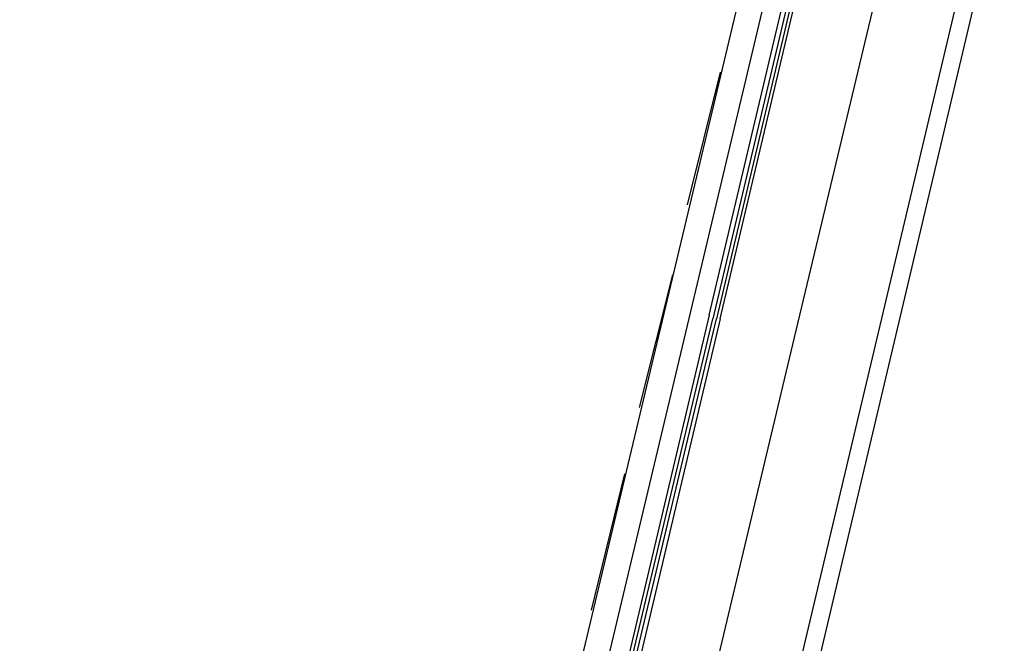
# Model space of a CAD drawing. Header units: feet. Extents: x -79 to 198, y -22 to 181.
# Tile 217 of 256: x 124.19 to 127.75, y 124.08 to 126.34. Entities that reach past the tile are written whole.
import ezdxf

# ---------------------------------------------------------------- set-up
doc = ezdxf.new("R2010")
doc.units = ezdxf.units.FT
doc.layers.add('A-LINEA', color=7, linetype='CONTINUOUS')

msp = doc.modelspace()

# ---------------------------------------------------------------- linework, layer by layer
at = {"layer": 'A-LINEA'}
for p, q in [((128.0267, 128.0444), (124.1867, 111.8044)), ((126.9467, 127.0844), (125.2267, 119.8711)), ((127.6933, 126.9111), (125.9867, 119.6978)), ((126.6133, 125.2844), (127, 126.9111)), ((126.72, 126.1511), (126.6, 125.6711)), ((126.5467, 125.4178), (126.4267, 124.9378)), ((126.3733, 124.6978), (126.2533, 124.2044))]:
    msp.add_line(p, q, dxfattribs=at)
for points in [[(127.4133, 126.9778), (126.9867, 125.1911), (126.6, 123.5644)], [(126.68, 125.2711), (127.08, 126.9644), (127.0933, 126.9644), (127.0933, 126.9511), (126.6933, 125.2578)], [(126.72, 125.2578), (127.12, 126.9511), (127.1067, 126.9644), (127.1067, 126.9511), (126.7067, 125.2578)], [(126.2533, 123.6444), (126.2533, 123.6444), (126.2267, 123.6578), (126.6133, 125.2844)], [(126.68, 125.2711), (126.28, 123.5778), (126.2933, 123.5778), (126.6933, 125.2578)], [(126.72, 125.2578), (126.32, 123.5644), (126.3067, 123.5644), (126.3067, 123.5778), (126.7067, 125.2578)]]:
    msp.add_lwpolyline(points, dxfattribs=at)

doc.saveas('drawing.dxf')
